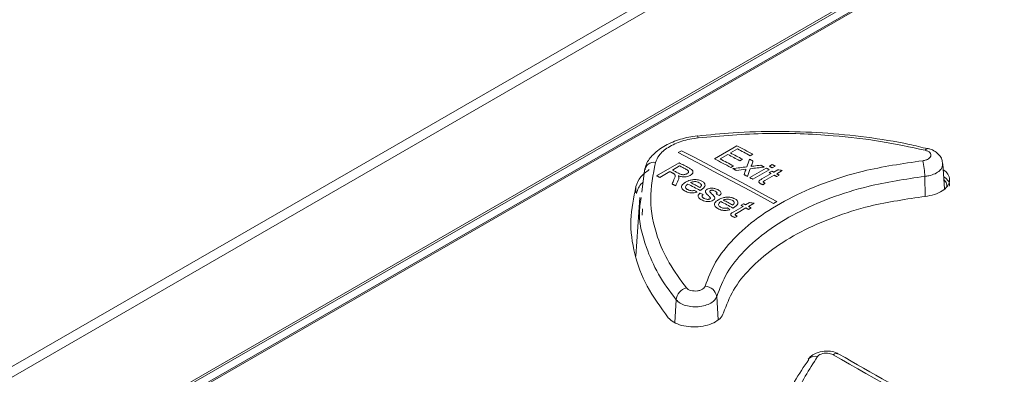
# Model space of a CAD drawing. Header units: millimetres. Extents: x 0 to 2100, y 0 to 1485.
# Tile 110 of 123: x 1515 to 1595, y 1341 to 1369. Entities that reach past the tile are written whole.
import ezdxf

# ---------------------------------------------------------------- set-up
doc = ezdxf.new("R2010")
doc.units = ezdxf.units.MM
doc.header["$LTSCALE"] = 5

msp = doc.modelspace()

# ---------------------------------------------------------------- linework, layer by layer
at = {"color": 7, "linetype": 'Continuous', "lineweight": 15}
for p, q in [((1640.07, 1404.116), (1524.399, 1337.341)), ((1640.358, 1404.099), (1524.688, 1337.324)), ((1526.094, 1337.494), (1640.382, 1403.471)), ((1621.614, 1403.02), (1308.779, 1222.424)), ((1623.706, 1403.383), (1309.188, 1221.815)), ((1526.391, 1337.544), (1640.193, 1403.24)), ((1569.788, 1359.795), (1569.785, 1359.795)), ((1571.16, 1357.95), (1572.976, 1358.998)), ((1568.51, 1358.598), (1568.245, 1358.444)), ((1572.254, 1358.298), (1571.625, 1357.935)), ((1573.022, 1358.742), (1572.463, 1358.419)), ((1574.256, 1358.319), (1574.047, 1358.198)), ((1566.492, 1356.581), (1568.308, 1357.629)), ((1568.355, 1357.373), (1567.773, 1357.037)), ((1572.696, 1357.367), (1572.487, 1357.246)), ((1573.418, 1357.913), (1573.208, 1357.792)), ((1575.607, 1357.34), (1575.839, 1357.474)), ((1576.072, 1357.35), (1575.839, 1357.215)), ((1589.723, 1355.508), (1589.593, 1357.543)), ((1565.297, 1355.248), (1565.513, 1356.995)), ((1567.563, 1356.916), (1566.748, 1356.446)), ((1574.023, 1356.426), (1575.351, 1357.192)), ((1575.583, 1357.068), (1574.256, 1356.301)), ((1575.002, 1356.317), (1575.746, 1356.747)), ((1575.979, 1356.622), (1575.226, 1356.187)), ((1575.583, 1356.834), (1575.793, 1356.955)), ((1575.956, 1356.868), (1576.279, 1357.054)), ((1576.644, 1357.006), (1576.189, 1356.743)), ((1576.398, 1356.631), (1576.189, 1356.51)), ((1564.827, 1355.712), (1564.827, 1355.202)), ((1565.14, 1354.822), (1564.835, 1350.069)), ((1565.2, 1354.461), (1565.244, 1354.814)), ((1573.314, 1354.188), (1573.523, 1354.309)), ((1573.686, 1354.221), (1574.009, 1354.408)), ((1574.375, 1354.359), (1573.919, 1354.096)), ((1575.935, 1354.346), (1576.2, 1354.499)), ((1565.367, 1353.902), (1565.34, 1353.39)), ((1572.732, 1353.67), (1573.477, 1354.1)), ((1573.71, 1353.975), (1572.957, 1353.54)), ((1574.129, 1353.983), (1573.919, 1353.862)), ((1578.741, 1341.763), (1578.757, 1341.783))]:
    msp.add_line(p, q, dxfattribs=at)
at = {"color": 8, "linetype": 'Continuous', "lineweight": 15}
for p, q in [((1588.147, 1356.525), (1588.163, 1354.906)), ((1568.075, 1346.56), (1567.969, 1344.714)), ((1571.35, 1346.829), (1571.469, 1344.95))]:
    msp.add_line(p, q, dxfattribs=at)
at = {"color": 8, "linetype": 'Continuous', "lineweight": 15, "flags": 128}
msp.add_lwpolyline([(1569.859, 1359.646), (1569.833, 1359.726), (1569.809, 1359.776), (1569.788, 1359.795), (1569.788, 1359.795)], dxfattribs=at)
at = {"color": 7, "linetype": 'Continuous', "lineweight": 15, "flags": 128}
for points in [[(1572.976, 1358.998), (1573.136, 1358.914), (1573.296, 1358.829), (1573.456, 1358.744), (1573.616, 1358.659), (1573.776, 1358.574), (1573.936, 1358.489), (1574.096, 1358.404), (1574.256, 1358.319)], [(1568.245, 1358.444), (1569.206, 1357.939), (1570.167, 1357.431), (1571.129, 1356.921), (1572.09, 1356.41), (1573.051, 1355.897), (1574.012, 1355.381), (1574.974, 1354.864), (1575.935, 1354.346)], [(1576.2, 1354.499), (1575.239, 1355.018), (1574.277, 1355.535), (1573.316, 1356.05), (1572.355, 1356.563), (1571.394, 1357.074), (1570.433, 1357.584), (1569.471, 1358.092), (1568.51, 1358.598)], [(1573.208, 1357.792), (1573.089, 1357.855), (1572.97, 1357.918), (1572.85, 1357.982), (1572.731, 1358.045), (1572.612, 1358.108), (1572.493, 1358.172), (1572.373, 1358.235), (1572.254, 1358.298)], [(1572.463, 1358.419), (1572.583, 1358.356), (1572.702, 1358.293), (1572.821, 1358.229), (1572.941, 1358.166), (1573.06, 1358.103), (1573.179, 1358.039), (1573.299, 1357.976), (1573.418, 1357.913)], [(1574.047, 1358.198), (1573.919, 1358.266), (1573.791, 1358.334), (1573.662, 1358.402), (1573.534, 1358.47), (1573.406, 1358.538), (1573.278, 1358.606), (1573.15, 1358.674), (1573.022, 1358.742)], [(1568.308, 1357.629), (1568.407, 1357.577), (1568.505, 1357.525), (1568.604, 1357.474), (1568.702, 1357.422), (1568.801, 1357.37), (1568.899, 1357.318), (1568.998, 1357.266), (1569.096, 1357.213)], [(1568.896, 1357.087), (1568.828, 1357.123), (1568.761, 1357.159), (1568.693, 1357.195), (1568.625, 1357.23), (1568.558, 1357.266), (1568.49, 1357.302), (1568.422, 1357.338), (1568.355, 1357.373)], [(1572.487, 1357.246), (1572.321, 1357.334), (1572.155, 1357.422), (1571.989, 1357.51), (1571.823, 1357.598), (1571.657, 1357.686), (1571.491, 1357.774), (1571.325, 1357.862), (1571.16, 1357.95)], [(1571.625, 1357.935), (1571.759, 1357.864), (1571.893, 1357.793), (1572.027, 1357.722), (1572.161, 1357.651), (1572.295, 1357.58), (1572.428, 1357.509), (1572.562, 1357.438), (1572.696, 1357.367)], [(1574, 1357.913), (1574.035, 1357.894), (1574.07, 1357.876), (1574.105, 1357.857), (1574.14, 1357.838), (1574.174, 1357.82), (1574.209, 1357.801), (1574.244, 1357.783), (1574.279, 1357.764)], [(1574.908, 1357.429), (1574.943, 1357.41), (1574.978, 1357.391), (1575.013, 1357.373), (1575.047, 1357.354), (1575.082, 1357.336), (1575.117, 1357.317), (1575.152, 1357.298), (1575.187, 1357.28)], [(1575.839, 1357.215), (1575.81, 1357.231), (1575.781, 1357.247), (1575.752, 1357.262), (1575.723, 1357.278), (1575.694, 1357.293), (1575.665, 1357.309), (1575.636, 1357.324), (1575.607, 1357.34)], [(1575.839, 1357.474), (1575.869, 1357.459), (1575.898, 1357.443), (1575.927, 1357.428), (1575.956, 1357.412), (1575.985, 1357.397), (1576.014, 1357.381), (1576.043, 1357.365), (1576.072, 1357.35)], [(1566.748, 1356.446), (1566.716, 1356.463), (1566.684, 1356.48), (1566.652, 1356.497), (1566.62, 1356.513), (1566.588, 1356.53), (1566.556, 1356.547), (1566.524, 1356.564), (1566.492, 1356.581)], [(1567.825, 1356.778), (1567.793, 1356.795), (1567.76, 1356.813), (1567.727, 1356.83), (1567.694, 1356.847), (1567.661, 1356.864), (1567.629, 1356.882), (1567.596, 1356.899), (1567.563, 1356.916)], [(1567.773, 1357.037), (1567.833, 1357.005), (1567.894, 1356.973), (1567.955, 1356.941), (1568.016, 1356.909), (1568.077, 1356.877), (1568.137, 1356.845), (1568.198, 1356.813), (1568.259, 1356.781)], [(1572.929, 1357.01), (1572.894, 1357.029), (1572.859, 1357.048), (1572.824, 1357.066), (1572.789, 1357.085), (1572.754, 1357.103), (1572.719, 1357.122), (1572.685, 1357.14), (1572.65, 1357.159)], [(1573.837, 1356.526), (1573.802, 1356.544), (1573.767, 1356.563), (1573.732, 1356.582), (1573.698, 1356.6), (1573.663, 1356.619), (1573.628, 1356.637), (1573.593, 1356.656), (1573.558, 1356.675)], [(1575.351, 1357.192), (1575.38, 1357.177), (1575.409, 1357.161), (1575.438, 1357.145), (1575.467, 1357.13), (1575.496, 1357.114), (1575.525, 1357.099), (1575.554, 1357.083), (1575.583, 1357.068)], [(1575.746, 1356.747), (1575.726, 1356.758), (1575.706, 1356.769), (1575.685, 1356.78), (1575.665, 1356.791), (1575.644, 1356.802), (1575.624, 1356.812), (1575.604, 1356.823), (1575.583, 1356.834)], [(1575.793, 1356.955), (1575.813, 1356.944), (1575.834, 1356.933), (1575.854, 1356.923), (1575.874, 1356.912), (1575.895, 1356.901), (1575.915, 1356.89), (1575.935, 1356.879), (1575.956, 1356.868)], [(1576.189, 1356.51), (1576.162, 1356.524), (1576.136, 1356.538), (1576.11, 1356.552), (1576.084, 1356.566), (1576.058, 1356.58), (1576.032, 1356.594), (1576.005, 1356.608), (1575.979, 1356.622)], [(1576.189, 1356.743), (1576.215, 1356.729), (1576.241, 1356.715), (1576.267, 1356.701), (1576.293, 1356.687), (1576.32, 1356.673), (1576.346, 1356.659), (1576.372, 1356.645), (1576.398, 1356.631)], [(1568.038, 1355.764), (1568.001, 1355.783), (1567.964, 1355.803), (1567.928, 1355.822), (1567.891, 1355.842), (1567.854, 1355.861), (1567.818, 1355.881), (1567.781, 1355.9), (1567.744, 1355.92)], [(1570.007, 1355.389), (1569.885, 1355.454), (1569.762, 1355.519), (1569.64, 1355.584), (1569.518, 1355.649), (1569.396, 1355.714), (1569.274, 1355.779), (1569.152, 1355.844), (1569.03, 1355.908)], [(1569.239, 1356.029), (1569.333, 1355.98), (1569.426, 1355.93), (1569.519, 1355.881), (1569.612, 1355.831), (1569.705, 1355.782), (1569.798, 1355.732), (1569.891, 1355.683), (1569.984, 1355.633)], [(1574.256, 1356.301), (1574.227, 1356.317), (1574.198, 1356.333), (1574.169, 1356.348), (1574.14, 1356.364), (1574.111, 1356.379), (1574.082, 1356.395), (1574.052, 1356.41), (1574.023, 1356.426)], [(1572.661, 1353.968), (1572.539, 1354.034), (1572.417, 1354.099), (1572.295, 1354.165), (1572.172, 1354.231), (1572.05, 1354.296), (1571.928, 1354.362), (1571.806, 1354.427), (1571.684, 1354.493)], [(1571.894, 1354.614), (1571.987, 1354.564), (1572.08, 1354.514), (1572.173, 1354.464), (1572.266, 1354.414), (1572.359, 1354.364), (1572.452, 1354.314), (1572.546, 1354.264), (1572.639, 1354.214)], [(1573.477, 1354.1), (1573.457, 1354.111), (1573.436, 1354.122), (1573.416, 1354.133), (1573.395, 1354.144), (1573.375, 1354.155), (1573.355, 1354.166), (1573.334, 1354.177), (1573.314, 1354.188)], [(1573.523, 1354.309), (1573.544, 1354.298), (1573.564, 1354.287), (1573.585, 1354.276), (1573.605, 1354.265), (1573.625, 1354.254), (1573.646, 1354.243), (1573.666, 1354.232), (1573.686, 1354.221)], [(1573.919, 1353.862), (1573.893, 1353.876), (1573.867, 1353.89), (1573.841, 1353.904), (1573.814, 1353.918), (1573.788, 1353.932), (1573.762, 1353.947), (1573.736, 1353.961), (1573.71, 1353.975)], [(1573.919, 1354.096), (1573.945, 1354.082), (1573.972, 1354.068), (1573.998, 1354.053), (1574.024, 1354.039), (1574.05, 1354.025), (1574.076, 1354.011), (1574.103, 1353.997), (1574.129, 1353.983)]]:
    msp.add_lwpolyline(points, dxfattribs=at)
at = {"color": 7, "linetype": 'Continuous', "lineweight": 15}
for centre, radius, start, end in [((1588.401, 1358.522), 0.253, 88.42057, 152.68604), ((1566.289, 1356.877), 0.785, 81.29785, 171.38346), ((1582.158, 1356.378), 5.99, 1.40467, 13.66922), ((1569.19, 1346.43), 1.123, 104.42047, 173.36778), ((1570.388, 1346.677), 0.974, 8.98427, 88.76646), ((1581.025, 1341.744), 0.467, 65.43443, 125.92598)]:
    msp.add_arc(centre, radius, start, end, dxfattribs=at)
at = {"color": 8, "linetype": 'Continuous', "lineweight": 15}
msp.add_arc((1579.274, 1341.301), 0.707, 72.35013, 137.02832, dxfattribs=at)
at = {"color": 7, "linetype": 'Continuous', "lineweight": 15}
for centre, major_axis, ratio, start_param, end_param in [((1562.616, 650.083), (234.639, 1080.528), 0.161593, 0.892121, 0.892877), ((1563.092, 650.358), (233.31, 1079.871), 0.161042, 0.891806, 0.892174), ((1627.902, 687.772), (1415.476, 184.296), 0.470136, 1.547039, 1.547438), ((1627.917, 687.78), (1415.859, 184.552), 0.469993, 1.547785, 1.548582), ((1627.531, 687.557), (1416.152, 184.749), 0.469883, 1.547515, 1.548067), ((1562.617, 650.084), (234.639, 1080.528), 0.161593, 0.893193, 0.893635), ((1563.113, 650.37), (222.963, 1074.733), 0.156642, 0.886127, 0.88621), ((1563.044, 650.33), (234.424, 1080.422), 0.161504, 0.893227, 0.893984), ((1627.527, 687.555), (1416.051, 184.681), 0.469921, 1.546487, 1.547283), ((1608.927, 676.818), (894.489, -292.744), 0.69976, 1.831115, 1.831513), ((1550.917, 643.329), (339.927, 1131.256), 0.196682, 0.949415, 0.949802), ((1551.702, 643.782), (333.255, 1128.112), 0.194905, 0.94614, 0.946649), ((1424.722, 570.479), (4310.974, 3212.852), 0.101022, 1.46082, 1.46086), ((1590.04, 665.914), (-355.65, 749.066), 0.516, 5.57796, 5.578351), ((1594.629, 668.564), (-481.763, 675.318), 0.631605, 5.474934, 5.475332), ((1595.088, 668.829), (-481.763, 675.318), 0.631605, 5.473619, 5.474017), ((1604.777, 674.422), (894.489, -292.744), 0.69976, 1.829064, 1.829462), ((1590.311, 666.071), (-355.65, 749.066), 0.516, 5.57342, 5.57381), ((1431.315, 574.284), (4310.974, 3212.852), 0.101022, 1.462871, 1.462911), ((1616.667, 681.286), (-444.358, 698.412), 0.546449, 5.465258, 5.483366)]:
    msp.add_ellipse(centre, major_axis=major_axis, ratio=ratio, start_param=start_param, end_param=end_param, dxfattribs=at)
for points, knots in [([(1569.786, 1359.795), (1569.784, 1359.795), (1569.313, 1359.763), (1568.395, 1359.547), (1567.162, 1359.058), (1566.243, 1358.363), (1565.686, 1357.673), (1565.594, 1357.214), (1565.565, 1357.067)], [0, 0, 0, 0, 0.001174, 0.230031, 0.462368, 0.69996, 0.903999, 1, 1, 1, 1]), ([(1588.39, 1358.747), (1587.889, 1358.873), (1586.293, 1359.276), (1583.44, 1359.716), (1579.901, 1360.076), (1576.294, 1360.184), (1572.907, 1360.103), (1570.749, 1359.877), (1569.79, 1359.777)], [0, 0, 0, 0, 0.08716, 0.277609, 0.468055, 0.656936, 0.847464, 1, 1, 1, 1]), ([(1588.175, 1358.639), (1586.98, 1358.895), (1584.571, 1359.411), (1580.285, 1359.901), (1575.332, 1360.102), (1571.701, 1359.799), (1569.859, 1359.646)], [0, 0, 0, 0, 0.2068314, 0.4166825, 0.704173, 1, 1, 1, 1]), ([(1569.859, 1359.646), (1569.406, 1359.57), (1568.501, 1359.418), (1567.394, 1358.896), (1566.669, 1358.283), (1566.486, 1357.842), (1566.408, 1357.653)], [0, 0, 0, 0, 0.266888, 0.533727, 0.800435, 1, 1, 1, 1]), ([(1587.979, 1357.794), (1588.028, 1357.801), (1588.164, 1357.82), (1588.365, 1357.89), (1588.541, 1358.007), (1588.639, 1358.15), (1588.648, 1358.302), (1588.567, 1358.445), (1588.408, 1358.567), (1588.253, 1358.615), (1588.175, 1358.639)], [0, 0, 0, 0, 0.075808, 0.2076802, 0.3395659, 0.471519, 0.6035655, 0.735691, 0.8678466, 1, 1, 1, 1]), ([(1589.572, 1357.543), (1589.563, 1357.659), (1589.541, 1357.919), (1589.318, 1358.269), (1588.977, 1358.56), (1588.658, 1358.726), (1588.447, 1358.758), (1588.405, 1358.765)], [0, 0, 0, 0, 0.189987, 0.423442, 0.661426, 0.933404, 1, 1, 1, 1]), ([(1566.408, 1357.653), (1566.218, 1356.661), (1565.833, 1354.649), (1566.38, 1351.921), (1567.421, 1349.524), (1568.412, 1348.189), (1568.911, 1347.517)], [0, 0, 0, 0, 0.287487, 0.583318, 0.790149, 1, 1, 1, 1]), ([(1570.409, 1347.651), (1570.655, 1348.303), (1571.153, 1349.627), (1572.628, 1351.489), (1574.61, 1353.216), (1577.059, 1354.727), (1579.94, 1355.999), (1583.539, 1357.145), (1586.352, 1357.556), (1587.979, 1357.794)], [0, 0, 0, 0, 0.133389, 0.270651, 0.404012, 0.541248, 0.674611, 0.81185, 1, 1, 1, 1]), ([(1574.172, 1357.464), (1574.168, 1357.453), (1574.158, 1357.426), (1574.144, 1357.384), (1574.133, 1357.352), (1574.127, 1357.336)], [0, 0, 0, 0, 0.249991, 0.624995, 1, 1, 1, 1]), ([(1574.127, 1357.336), (1574.163, 1357.34), (1574.217, 1357.346), (1574.289, 1357.355), (1574.325, 1357.359), (1574.343, 1357.361)], [0, 0, 0, 0, 0.5, 0.75, 1, 1, 1, 1]), ([(1565.905, 1357.077), (1565.651, 1356.883), (1565.108, 1356.469), (1564.925, 1355.975), (1564.827, 1355.712)], [0, 0, 0, 0, 0.468434, 1, 1, 1, 1]), ([(1567.943, 1356.706), (1567.934, 1356.713), (1567.917, 1356.726), (1567.877, 1356.75), (1567.846, 1356.767), (1567.825, 1356.778)], [0, 0, 0, 0, 0.250226, 0.50042, 1, 1, 1, 1]), ([(1567.901, 1356.261), (1567.918, 1356.298), (1567.951, 1356.374), (1567.993, 1356.492), (1568.022, 1356.609), (1567.967, 1356.677), (1567.943, 1356.706)], [0, 0, 0, 0, 0.252644, 0.505383, 0.789354, 1, 1, 1, 1]), ([(1569.215, 1356.609), (1569.152, 1356.577), (1569.023, 1356.514), (1568.783, 1356.477), (1568.524, 1356.492), (1568.355, 1356.541), (1568.258, 1356.577), (1568.245, 1356.582)], [0, 0, 0, 0, 0.231966, 0.466426, 0.666396, 0.955279, 1, 1, 1, 1]), ([(1568.245, 1356.582), (1568.252, 1356.571), (1568.264, 1356.551), (1568.286, 1356.509), (1568.293, 1356.477), (1568.297, 1356.455)], [0, 0, 0, 0, 0.2504619, 0.5010043, 1, 1, 1, 1]), ([(1568.259, 1356.781), (1568.309, 1356.756), (1568.397, 1356.711), (1568.536, 1356.668), (1568.667, 1356.659), (1568.786, 1356.675), (1568.884, 1356.704), (1568.934, 1356.731), (1568.954, 1356.741)], [0, 0, 0, 0, 0.25762, 0.454783, 0.599043, 0.743162, 0.90207, 1, 1, 1, 1]), ([(1568.954, 1356.741), (1568.987, 1356.763), (1569.047, 1356.804), (1569.081, 1356.878), (1569.072, 1356.952), (1569.005, 1357.025), (1568.934, 1357.066), (1568.896, 1357.087)], [0, 0, 0, 0, 0.209813, 0.385301, 0.560881, 0.76573, 1, 1, 1, 1]), ([(1569.096, 1357.213), (1569.178, 1357.168), (1569.306, 1357.096), (1569.429, 1356.974), (1569.445, 1356.854), (1569.383, 1356.733), (1569.287, 1356.652), (1569.225, 1356.614), (1569.215, 1356.609)], [0, 0, 0, 0, 0.282742, 0.440881, 0.600617, 0.784956, 0.96772, 1, 1, 1, 1]), ([(1588.179, 1354.909), (1588.436, 1354.951), (1588.949, 1355.035), (1589.578, 1355.333), (1590.007, 1355.719), (1590.195, 1356.165), (1590.091, 1356.606), (1589.88, 1356.918), (1589.656, 1357.034), (1589.624, 1357.051)], [0, 0, 0, 0, 0.162105, 0.324202, 0.485776, 0.648812, 0.809661, 0.972869, 1, 1, 1, 1]), ([(1565.395, 1356.041), (1565.374, 1356.024), (1565.051, 1355.764), (1564.961, 1355.448), (1564.877, 1355.152)], [0, 0, 0, 0, 0.064858, 1, 1, 1, 1]), ([(1568.297, 1356.455), (1568.297, 1356.435), (1568.298, 1356.394), (1568.283, 1356.312), (1568.258, 1356.251), (1568.241, 1356.211)], [0, 0, 0, 0, 0.250417, 0.501051, 1, 1, 1, 1]), ([(1568.794, 1355.337), (1568.709, 1355.391), (1568.566, 1355.481), (1568.501, 1355.649), (1568.533, 1355.796), (1568.652, 1355.938), (1568.778, 1356.017), (1568.844, 1356.059)], [0, 0, 0, 0, 0.265579, 0.443266, 0.620958, 0.800231, 1, 1, 1, 1]), ([(1569.03, 1355.908), (1568.974, 1355.868), (1568.882, 1355.8), (1568.832, 1355.684), (1568.851, 1355.585), (1568.919, 1355.508), (1568.983, 1355.47), (1569.007, 1355.456)], [0, 0, 0, 0, 0.294844, 0.491112, 0.687584, 0.879538, 1, 1, 1, 1]), ([(1568.844, 1356.059), (1568.959, 1356.117), (1569.145, 1356.212), (1569.48, 1356.272), (1569.763, 1356.267), (1569.994, 1356.214), (1570.108, 1356.159), (1570.155, 1356.136)], [0, 0, 0, 0, 0.305004, 0.49661, 0.688556, 0.870427, 1, 1, 1, 1]), ([(1569.945, 1356.016), (1569.879, 1356.045), (1569.767, 1356.093), (1569.565, 1356.11), (1569.397, 1356.092), (1569.294, 1356.055), (1569.247, 1356.033), (1569.239, 1356.029)], [0, 0, 0, 0, 0.323748, 0.545523, 0.768018, 0.961328, 1, 1, 1, 1]), ([(1570.114, 1355.803), (1570.112, 1355.823), (1570.108, 1355.875), (1570.052, 1355.951), (1569.98, 1355.995), (1569.945, 1356.016)], [0, 0, 0, 0, 0.25004, 0.639889, 1, 1, 1, 1]), ([(1569.984, 1355.633), (1570.001, 1355.646), (1570.035, 1355.671), (1570.088, 1355.723), (1570.111, 1355.769), (1570.113, 1355.799), (1570.114, 1355.803)], [0, 0, 0, 0, 0.251464, 0.503461, 0.946066, 1, 1, 1, 1]), ([(1570.155, 1356.136), (1570.222, 1356.095), (1570.345, 1356.017), (1570.416, 1355.868), (1570.402, 1355.722), (1570.288, 1355.565), (1570.148, 1355.475), (1570.067, 1355.423)], [0, 0, 0, 0, 0.210848, 0.388825, 0.56643, 0.751061, 1, 1, 1, 1]), ([(1588.147, 1356.525), (1586.592, 1356.297), (1583.936, 1355.906), (1580.493, 1354.815), (1577.76, 1353.613), (1575.391, 1352.158), (1573.506, 1350.526), (1572.075, 1348.734), (1571.594, 1347.47), (1571.35, 1346.829)], [0, 0, 0, 0, 0.188126, 0.321503, 0.458747, 0.592125, 0.729372, 0.862752, 1, 1, 1, 1]), ([(1574.907, 1355.927), (1574.865, 1355.951), (1574.797, 1355.991), (1574.748, 1356.062), (1574.746, 1356.125), (1574.822, 1356.218), (1574.925, 1356.275), (1575.002, 1356.317)], [0, 0, 0, 0, 0.223353, 0.358614, 0.494472, 0.620505, 1, 1, 1, 1]), ([(1575.091, 1355.85), (1575.075, 1355.856), (1575.042, 1355.867), (1574.979, 1355.891), (1574.936, 1355.912), (1574.907, 1355.927)], [0, 0, 0, 0, 0.250212, 0.500496, 1, 1, 1, 1]), ([(1575.226, 1356.187), (1575.205, 1356.175), (1575.167, 1356.152), (1575.12, 1356.121), (1575.106, 1356.092), (1575.107, 1356.068), (1575.128, 1356.043), (1575.152, 1356.029), (1575.166, 1356.021)], [0, 0, 0, 0, 0.255451, 0.469253, 0.585882, 0.701795, 0.825265, 1, 1, 1, 1]), ([(1575.166, 1356.021), (1575.174, 1356.017), (1575.189, 1356.009), (1575.214, 1355.997), (1575.238, 1355.986), (1575.255, 1355.979), (1575.263, 1355.975)], [0, 0, 0, 0, 0.249918, 0.499856, 0.749889, 1, 1, 1, 1]), ([(1589.66, 1356.502), (1589.742, 1356.447), (1589.99, 1356.28), (1590.151, 1355.999), (1590.125, 1355.791), (1590.118, 1355.731)], [0, 0, 0, 0, 0.260537, 0.785743, 1, 1, 1, 1]), ([(1589.912, 1355.74), (1589.915, 1355.807), (1589.924, 1355.992), (1589.772, 1356.156), (1589.675, 1356.261)], [0, 0, 0, 0, 0.360137, 1, 1, 1, 1]), ([(1564.827, 1355.712), (1564.642, 1354.804), (1564.272, 1352.988), (1564.639, 1350.28), (1565.609, 1347.622), (1566.823, 1345.954), (1567.437, 1345.111)], [0, 0, 0, 0, 0.251849, 0.503698, 0.749288, 1, 1, 1, 1]), ([(1569.768, 1355.258), (1569.665, 1355.232), (1569.476, 1355.183), (1569.186, 1355.198), (1568.963, 1355.255), (1568.849, 1355.31), (1568.794, 1355.337)], [0, 0, 0, 0, 0.3067956, 0.5692938, 0.7906878, 1, 1, 1, 1]), ([(1569.007, 1355.456), (1569.064, 1355.43), (1569.159, 1355.387), (1569.33, 1355.363), (1569.461, 1355.372), (1569.535, 1355.387), (1569.563, 1355.393)], [0, 0, 0, 0, 0.3658897, 0.611882, 0.8582365, 1, 1, 1, 1]), ([(1570.116, 1354.632), (1570.037, 1354.68), (1569.913, 1354.755), (1569.834, 1354.89), (1569.849, 1355.015), (1569.925, 1355.113), (1569.991, 1355.168), (1570.008, 1355.182)], [0, 0, 0, 0, 0.319499, 0.500689, 0.682476, 0.920616, 1, 1, 1, 1]), ([(1570.067, 1355.423), (1570.062, 1355.42), (1570.052, 1355.414), (1570.032, 1355.403), (1570.017, 1355.395), (1570.007, 1355.389)], [0, 0, 0, 0, 0.250002, 0.500004, 1, 1, 1, 1]), ([(1570.264, 1355.071), (1570.231, 1355.042), (1570.177, 1354.993), (1570.163, 1354.913), (1570.198, 1354.841), (1570.263, 1354.788), (1570.315, 1354.759), (1570.329, 1354.752)], [0, 0, 0, 0, 0.280186, 0.464717, 0.649403, 0.908309, 1, 1, 1, 1]), ([(1570.679, 1354.969), (1570.639, 1355.01), (1570.559, 1355.091), (1570.459, 1355.201), (1570.428, 1355.307), (1570.462, 1355.396), (1570.526, 1355.453), (1570.569, 1355.48), (1570.577, 1355.485)], [0, 0, 0, 0, 0.251548, 0.497617, 0.656299, 0.815557, 0.964161, 1, 1, 1, 1]), ([(1570.577, 1355.485), (1570.607, 1355.5), (1570.679, 1355.536), (1570.822, 1355.572), (1570.944, 1355.579), (1571.007, 1355.576), (1571.015, 1355.575)], [0, 0, 0, 0, 0.247437, 0.596739, 0.951756, 1, 1, 1, 1]), ([(1570.83, 1354.813), (1570.819, 1354.827), (1570.799, 1354.854), (1570.747, 1354.906), (1570.706, 1354.944), (1570.679, 1354.969)], [0, 0, 0, 0, 0.250351, 0.50051, 1, 1, 1, 1]), ([(1570.789, 1355.321), (1570.788, 1355.315), (1570.786, 1355.302), (1570.793, 1355.278), (1570.805, 1355.261), (1570.812, 1355.249)], [0, 0, 0, 0, 0.25186, 0.504403, 1, 1, 1, 1]), ([(1570.834, 1355.374), (1570.828, 1355.37), (1570.811, 1355.36), (1570.795, 1355.342), (1570.791, 1355.327), (1570.789, 1355.321)], [0, 0, 0, 0, 0.25234, 0.688706, 1, 1, 1, 1]), ([(1570.812, 1355.249), (1570.822, 1355.239), (1570.847, 1355.213), (1570.89, 1355.172), (1570.922, 1355.141), (1570.938, 1355.126)], [0, 0, 0, 0, 0.250039, 0.625002, 1, 1, 1, 1]), ([(1571.241, 1355.326), (1571.186, 1355.353), (1571.112, 1355.39), (1570.988, 1355.407), (1570.915, 1355.403), (1570.863, 1355.389), (1570.842, 1355.378), (1570.834, 1355.374)], [0, 0, 0, 0, 0.471146, 0.644425, 0.81774, 0.930383, 1, 1, 1, 1]), ([(1570.938, 1355.126), (1570.978, 1355.084), (1571.059, 1354.999), (1571.168, 1354.888), (1571.206, 1354.78), (1571.18, 1354.693), (1571.116, 1354.633), (1571.071, 1354.606), (1571.058, 1354.598)], [0, 0, 0, 0, 0.2517815, 0.503723, 0.6574755, 0.8120787, 0.9452938, 1, 1, 1, 1]), ([(1571.015, 1355.575), (1571.055, 1355.571), (1571.134, 1355.563), (1571.28, 1355.526), (1571.372, 1355.484), (1571.433, 1355.456)], [0, 0, 0, 0, 0.251919, 0.50353, 1, 1, 1, 1]), ([(1571.312, 1355.081), (1571.335, 1355.103), (1571.375, 1355.141), (1571.376, 1355.204), (1571.34, 1355.263), (1571.285, 1355.301), (1571.246, 1355.323), (1571.241, 1355.326)], [0, 0, 0, 0, 0.27379, 0.465993, 0.657948, 0.955563, 1, 1, 1, 1]), ([(1571.433, 1355.456), (1571.524, 1355.398), (1571.652, 1355.317), (1571.714, 1355.181), (1571.687, 1355.072), (1571.612, 1355.007), (1571.568, 1354.97)], [0, 0, 0, 0, 0.420194, 0.589396, 0.76025, 1, 1, 1, 1]), ([(1571.058, 1354.598), (1571.006, 1354.573), (1570.9, 1354.524), (1570.7, 1354.494), (1570.484, 1354.504), (1570.283, 1354.553), (1570.168, 1354.608), (1570.116, 1354.632)], [0, 0, 0, 0, 0.190525, 0.382145, 0.561901, 0.803948, 1, 1, 1, 1]), ([(1570.329, 1354.752), (1570.387, 1354.723), (1570.469, 1354.684), (1570.606, 1354.667), (1570.693, 1354.671), (1570.76, 1354.687), (1570.79, 1354.703), (1570.802, 1354.709)], [0, 0, 0, 0, 0.432106, 0.605222, 0.778238, 0.910803, 1, 1, 1, 1]), ([(1570.802, 1354.709), (1570.813, 1354.716), (1570.835, 1354.731), (1570.847, 1354.763), (1570.842, 1354.791), (1570.833, 1354.808), (1570.83, 1354.813)], [0, 0, 0, 0, 0.254455, 0.510013, 0.845466, 1, 1, 1, 1]), ([(1571.448, 1353.919), (1571.363, 1353.974), (1571.221, 1354.065), (1571.155, 1354.234), (1571.187, 1354.381), (1571.307, 1354.523), (1571.432, 1354.603), (1571.498, 1354.644)], [0, 0, 0, 0, 0.265604, 0.443276, 0.620953, 0.800239, 1, 1, 1, 1]), ([(1571.684, 1354.493), (1571.629, 1354.452), (1571.536, 1354.384), (1571.486, 1354.267), (1571.505, 1354.168), (1571.573, 1354.09), (1571.637, 1354.053), (1571.662, 1354.038)], [0, 0, 0, 0, 0.2948676, 0.4911397, 0.6876168, 0.8795606, 1, 1, 1, 1]), ([(1571.498, 1354.644), (1571.613, 1354.703), (1571.799, 1354.798), (1572.134, 1354.857), (1572.417, 1354.851), (1572.649, 1354.797), (1572.762, 1354.742), (1572.81, 1354.719)], [0, 0, 0, 0, 0.305026, 0.496641, 0.688597, 0.870459, 1, 1, 1, 1]), ([(1572.599, 1354.598), (1572.533, 1354.627), (1572.421, 1354.676), (1572.219, 1354.693), (1572.052, 1354.676), (1571.948, 1354.639), (1571.901, 1354.617), (1571.894, 1354.614)], [0, 0, 0, 0, 0.323783, 0.545556, 0.768051, 0.961361, 1, 1, 1, 1]), ([(1571.899, 1345.51), (1572.132, 1346.124), (1572.599, 1347.351), (1573.973, 1349.086), (1575.809, 1350.676), (1578.089, 1352.084), (1580.751, 1353.253), (1584.084, 1354.312), (1586.674, 1354.689), (1588.179, 1354.909)], [0, 0, 0, 0, 0.13534, 0.27068, 0.406021, 0.541364, 0.676689, 0.812015, 1, 1, 1, 1]), ([(1572.768, 1354.384), (1572.766, 1354.404), (1572.762, 1354.456), (1572.706, 1354.533), (1572.634, 1354.577), (1572.599, 1354.598)], [0, 0, 0, 0, 0.250075, 0.639876, 1, 1, 1, 1]), ([(1572.639, 1354.214), (1572.656, 1354.226), (1572.69, 1354.252), (1572.742, 1354.303), (1572.766, 1354.35), (1572.768, 1354.38), (1572.768, 1354.384)], [0, 0, 0, 0, 0.251471, 0.503475, 0.946124, 1, 1, 1, 1]), ([(1572.81, 1354.719), (1572.876, 1354.676), (1572.999, 1354.599), (1573.07, 1354.449), (1573.056, 1354.302), (1572.942, 1354.144), (1572.802, 1354.054), (1572.722, 1354.002)], [0, 0, 0, 0, 0.210791, 0.38874, 0.566317, 0.750951, 1, 1, 1, 1]), ([(1572.422, 1353.837), (1572.32, 1353.811), (1572.13, 1353.762), (1571.84, 1353.778), (1571.617, 1353.836), (1571.503, 1353.892), (1571.448, 1353.919)], [0, 0, 0, 0, 0.3068275, 0.5693679, 0.7907574, 1, 1, 1, 1]), ([(1571.662, 1354.038), (1571.718, 1354.012), (1571.813, 1353.968), (1571.984, 1353.944), (1572.115, 1353.953), (1572.19, 1353.968), (1572.217, 1353.973)], [0, 0, 0, 0, 0.365795, 0.611765, 0.858097, 1, 1, 1, 1]), ([(1572.638, 1353.279), (1572.595, 1353.304), (1572.527, 1353.344), (1572.479, 1353.416), (1572.477, 1353.479), (1572.553, 1353.572), (1572.655, 1353.628), (1572.732, 1353.67)], [0, 0, 0, 0, 0.223354, 0.358606, 0.494454, 0.620487, 1, 1, 1, 1]), ([(1572.722, 1354.002), (1572.717, 1353.999), (1572.707, 1353.993), (1572.686, 1353.982), (1572.671, 1353.974), (1572.661, 1353.968)], [0, 0, 0, 0, 0.250002, 0.500004, 1, 1, 1, 1]), ([(1572.957, 1353.54), (1572.936, 1353.528), (1572.898, 1353.505), (1572.85, 1353.474), (1572.836, 1353.445), (1572.838, 1353.421), (1572.859, 1353.396), (1572.883, 1353.382), (1572.897, 1353.373)], [0, 0, 0, 0, 0.255458, 0.469276, 0.585908, 0.701822, 0.825287, 1, 1, 1, 1]), ([(1572.897, 1353.373), (1572.904, 1353.369), (1572.92, 1353.361), (1572.944, 1353.35), (1572.969, 1353.339), (1572.985, 1353.331), (1572.994, 1353.328)], [0, 0, 0, 0, 0.249935, 0.49989, 0.749907, 1, 1, 1, 1]), ([(1572.822, 1353.202), (1572.805, 1353.208), (1572.773, 1353.219), (1572.71, 1353.244), (1572.666, 1353.265), (1572.638, 1353.279)], [0, 0, 0, 0, 0.250229, 0.50053, 1, 1, 1, 1]), ([(1568.911, 1347.517), (1568.955, 1347.474), (1569.044, 1347.389), (1569.266, 1347.303), (1569.522, 1347.261), (1569.793, 1347.271), (1570.044, 1347.33), (1570.248, 1347.432), (1570.367, 1347.546), (1570.398, 1347.623), (1570.409, 1347.651)], [0, 0, 0, 0, 0.132153, 0.264309, 0.396434, 0.528481, 0.660434, 0.79232, 0.924192, 1, 1, 1, 1]), ([(1571.35, 1346.829), (1571.326, 1346.767), (1571.26, 1346.597), (1570.999, 1346.345), (1570.553, 1346.122), (1570.002, 1345.996), (1569.411, 1345.98), (1568.85, 1346.077), (1568.367, 1346.273), (1568.172, 1346.464), (1568.075, 1346.56)], [0, 0, 0, 0, 0.0758475, 0.2078321, 0.3398446, 0.4718877, 0.6039493, 0.7360034, 0.8680187, 1, 1, 1, 1]), ([(1567.437, 1345.111), (1567.57, 1344.984), (1567.835, 1344.73), (1568.493, 1344.473), (1569.259, 1344.35), (1570.063, 1344.376), (1570.814, 1344.553), (1571.421, 1344.856), (1571.776, 1345.198), (1571.866, 1345.427), (1571.899, 1345.51)], [0, 0, 0, 0, 0.1321266, 0.2642472, 0.3959337, 0.5288164, 0.659787, 0.7926904, 0.9242632, 1, 1, 1, 1]), ([(1581.208, 1342.154), (1581.162, 1342.186), (1580.966, 1342.321), (1580.502, 1342.42), (1579.848, 1342.427), (1579.257, 1342.222), (1578.878, 1341.974), (1578.772, 1341.787), (1578.754, 1341.754)], [0, 0, 0, 0, 0.063579, 0.270492, 0.505705, 0.756741, 0.956895, 1, 1, 1, 1]), ([(1580.75, 1342.122), (1580.683, 1342.153), (1580.547, 1342.216), (1580.289, 1342.255), (1580.025, 1342.245), (1579.781, 1342.185), (1579.593, 1342.09), (1579.521, 1342.01), (1579.488, 1341.975)], [0, 0, 0, 0, 0.17253, 0.34502, 0.517442, 0.689795, 0.862108, 1, 1, 1, 1]), ([(1578.796, 1341.749), (1578.387, 1341.157), (1577.516, 1339.896), (1576.672, 1337.856), (1576.189, 1336.227), (1576.149, 1335.305), (1576.14, 1335.118)], [0, 0, 0, 0, 0.282422, 0.601265, 0.918786, 1, 1, 1, 1]), ([(1579.488, 1341.975), (1578.806, 1340.915), (1577.417, 1338.758), (1577.108, 1336.459), (1576.95, 1335.289)], [0, 0, 0, 0, 0.49139, 1, 1, 1, 1]), ([(1591.811, 1336.054), (1590.928, 1336.571), (1587.396, 1338.641), (1583.866, 1340.656), (1581.219, 1342.168)], [0, 0, 0, 0, 0.250001, 1, 1, 1, 1])]:
    msp.add_open_spline(points, degree=3, knots=knots, dxfattribs=at)
at = {"color": 8, "linetype": 'Continuous', "lineweight": 15}
for points, knots in [([(1589.573, 1357.543), (1589.576, 1357.464), (1589.585, 1357.274), (1589.372, 1356.988), (1588.993, 1356.731), (1588.553, 1356.58), (1588.255, 1356.54), (1588.147, 1356.525)], [0, 0, 0, 0, 0.165886, 0.399287, 0.632634, 0.865931, 1, 1, 1, 1]), ([(1568.075, 1346.56), (1567.568, 1347.241), (1566.545, 1348.615), (1565.522, 1351.053), (1564.989, 1353.027), (1565.17, 1354.255), (1565.2, 1354.461)], [0, 0, 0, 0, 0.2712919, 0.5465505, 0.9237516, 1, 1, 1, 1])]:
    msp.add_open_spline(points, degree=3, knots=knots, dxfattribs=at)

doc.saveas('drawing.dxf')
